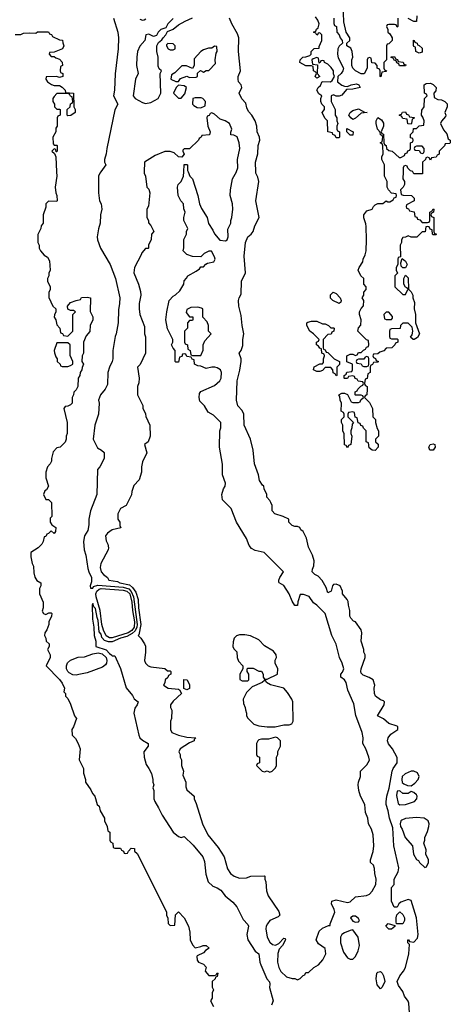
# Model space of a CAD drawing. Header units: inches. Extents: x 2792272 to 2951639, y 860504 to 1033803.
# Tile 143 of 209: x 2866682 to 2869794, y 1003985 to 1011100. Entities that reach past the tile are written whole.
import ezdxf

# ---------------------------------------------------------------- set-up
doc = ezdxf.new("R2010")
doc.units = ezdxf.units.IN
doc.header["$MEASUREMENT"] = 0
doc.layers.add('C8060', color=7, linetype='Continuous')
doc.layers.add('C8061', color=7, linetype='Continuous')

msp = doc.modelspace()

# ---------------------------------------------------------------- linework, layer by layer
at = {"layer": 'C8060', "color": 4}
for points, elevation in [([(2866949.1, 1010000), (2866951, 1009970), (2866938, 1009890), (2866942, 1009850), (2866951.6, 1009828.4), (2866952, 1009790), (2866950, 1009786), (2866890, 1009788), (2866871.3, 1009768.7), (2866870, 1009746), (2866851, 1009690), (2866852, 1009630), (2866838, 1009610), (2866834, 1009590), (2866812.7, 1009547.3), (2866814, 1009490), (2866822, 1009470), (2866822, 1009450), (2866832, 1009430), (2866859.6, 1009399.6), (2866883.6, 1009383.6), (2866896.9, 1009356.9), (2866902, 1009290), (2866892.7, 1009267.3), (2866891.6, 1009248.4), (2866882, 1009230), (2866882, 1009210), (2866902, 1009170), (2866902, 1009150), (2866891.6, 1009128.4), (2866891.6, 1009091.6), (2866922, 1009030), (2866942, 1009010), (2866942, 1008990), (2866932.7, 1008967.3), (2866932, 1008950), (2866942, 1008930), (2866950, 1008894), (2866972, 1008870), (2866978, 1008838), (2866992, 1008832), (2866998, 1008818), (2867030, 1008814), (2867066, 1008850), (2867066, 1008970), (2867086, 1008990), (2867070, 1008998), (2867050, 1008998), (2867030, 1009008), (2867028.7, 1009030), (2867050, 1009056), (2867090, 1009072), (2867122, 1009078), (2867128.4, 1009091.6), (2867170, 1009094), (2867194, 1009090), (2867191.6, 1008991.6), (2867210, 1008954), (2867211, 1008930), (2867192, 1008890), (2867190, 1008846), (2867163.6, 1008816.4), (2867142, 1008770), (2867142, 1008690), (2867134, 1008670), (2867132, 1008630), (2867142, 1008610), (2867132.7, 1008587.3), (2867132, 1008570), (2867118, 1008550), (2867116, 1008530), (2867104.7, 1008510), (2867102, 1008450), (2867090, 1008426), (2867072.7, 1008407.3), (2867072, 1008390), (2867062, 1008370), (2867062, 1008330), (2867050, 1008318), (2867030, 1008308), (2867010, 1008306), (2867002, 1008290), (2867024.7, 1008190), (2867024.7, 1008110), (2867018, 1008090), (2867018, 1008070), (2867010, 1008046), (2866974, 1008010), (2866950, 1008006), (2866923.6, 1007976.4), (2866912, 1007930), (2866912, 1007910), (2866902, 1007890), (2866882, 1007870), (2866871, 1007830), (2866871.3, 1007790), (2866891.3, 1007730), (2866876.9, 1007703.1), (2866864.7, 1007695.3), (2866854, 1007670), (2866870, 1007634), (2866890, 1007634), (2866912, 1007610), (2866914, 1007510), (2866902, 1007498), (2866902, 1007470), (2866914, 1007450), (2866942, 1007430), (2866939.6, 1007400.4), (2866930, 1007388), (2866910, 1007406), (2866890, 1007386), (2866878, 1007382), (2866870, 1007366), (2866858, 1007362), (2866852, 1007330), (2866842, 1007310), (2866815.3, 1007284.7), (2866762, 1007250), (2866762, 1007218), (2866771, 1007170), (2866781, 1007150), (2866783.5, 1007103.5), (2866790.8, 1007070.8), (2866806.8, 1007046.8), (2866834, 1007030), (2866834, 1007010), (2866824.7, 1006990), (2866824.7, 1006950), (2866852, 1006890), (2866852, 1006850), (2866845.4, 1006825.4), (2866854, 1006810), (2866870, 1006802), (2866892.7, 1006812.7), (2866910, 1006814), (2866914, 1006810), (2866912, 1006790), (2866892, 1006750), (2866892, 1006730), (2866878, 1006690), (2866864.7, 1006670), (2866862, 1006650), (2866872, 1006630), (2866874, 1006610), (2866894, 1006590), (2866894, 1006570), (2866882, 1006550), (2866902, 1006510), (2866902, 1006490), (2866874, 1006430), (2866970, 1006331.3), (2866990, 1006304.7), (2867004.7, 1006270), (2867002, 1006242), (2867012, 1006230), (2867012.7, 1006212.7), (2867030, 1006194), (2867050, 1006154), (2867078, 1006070), (2867092, 1006050), (2867071, 1005989), (2867058, 1005970), (2867061, 1005930), (2867085.4, 1005905.4), (2867104.7, 1005870), (2867118, 1005830), (2867111.6, 1005751.6), (2867142, 1005690), (2867143.6, 1005656.4), (2867158, 1005610), (2867158, 1005590), (2867195.3, 1005535.3), (2867207.5, 1005507.5), (2867224.7, 1005490), (2867242, 1005430), (2867256, 1005416), (2867263.6, 1005383.6), (2867294, 1005330), (2867294, 1005310), (2867314, 1005270), (2867318, 1005238), (2867334, 1005230), (2867334, 1005170), (2867338, 1005158), (2867354, 1005150), (2867358, 1005118), (2867370, 1005114), (2867410, 1005114), (2867418, 1005098), (2867432.7, 1005092.7), (2867438, 1005078), (2867450, 1005074), (2867462, 1005078), (2867467.3, 1005092.7), (2867487.3, 1005112.7), (2867512, 1005110), (2867512.7, 1005092.7), (2867530, 1005074), (2867579.8, 1004979.8), (2867742, 1004650), (2867742, 1004630), (2867752.7, 1004607.3), (2867754, 1004570), (2867770, 1004554), (2867802, 1004558), (2867808.4, 1004631.6), (2867830, 1004654), (2867870.9, 1004610.9), (2867902, 1004550), (2867912.7, 1004507.3), (2867914, 1004450), (2867930, 1004414), (2867950, 1004394), (2867990, 1004402), (2868009, 1004411), (2868030, 1004411), (2868051.6, 1004391.6), (2868025.4, 1004374.6), (2868010, 1004358), (2867965.4, 1004334.6), (2867962, 1004330), (2867963.6, 1004303.6), (2867974, 1004290), (2868010, 1004274), (2868030, 1004254), (2868023.6, 1004223.6), (2868050, 1004194), (2868090, 1004194), (2868102, 1004198), (2868110, 1004212), (2868114, 1004210), (2868110, 1004186), (2868098, 1004182), (2868094, 1004170), (2868074, 1004150), (2868074, 1004110), (2868082, 1004090), (2868072.7, 1004067.3), (2868072, 1004030), (2868062, 1004010), (2868082, 1003970)], 4), ([(2867268.3, 1010000), (2867261, 1009990), (2867251.3, 1009970), (2867251, 1009850), (2867258, 1009790), (2867271.3, 1009770), (2867276, 1009730), (2867266, 1009690), (2867264.7, 1009630), (2867251.6, 1009588.4), (2867242, 1009530), (2867244.7, 1009510), (2867266.8, 1009450), (2867336, 1009330), (2867374.8, 1009230), (2867404.9, 1009090), (2867404, 1009050), (2867395.9, 1009004.1), (2867394.8, 1008910), (2867378.8, 1008830), (2867370.8, 1008810), (2867354, 1008710), (2867354.8, 1008650), (2867350.8, 1008630), (2867330.6, 1008589.4), (2867318.8, 1008550), (2867315.9, 1008464.1), (2867298.8, 1008430), (2867266, 1008390), (2867251, 1008350), (2867256, 1008330), (2867251, 1008250), (2867226, 1008170), (2867212, 1008070), (2867245.4, 1008005.4), (2867274, 1007990), (2867291.6, 1007971.6), (2867292, 1007930), (2867262, 1007870), (2867244.7, 1007850), (2867238.8, 1007670), (2867194.8, 1007550), (2867180.7, 1007490), (2867182.8, 1007450), (2867174.8, 1007410), (2867151, 1007370), (2867142.8, 1007330), (2867146.8, 1007270), (2867158.8, 1007230), (2867175.1, 1007135.1), (2867181.6, 1007110), (2867201.6, 1007070), (2867202, 1007038), (2867191.3, 1007010), (2867192.7, 1006992.7), (2867210, 1006991.3), (2867214.7, 1007005.3), (2867246.9, 1007013.1), (2867430, 1006998.7), (2867470, 1006986.5), (2867488.6, 1006968.6), (2867505.1, 1006930), (2867531.2, 1006730), (2867528.6, 1006710), (2867515.6, 1006684.4), (2867495.5, 1006664.5), (2867457.3, 1006642.7), (2867410, 1006629.8), (2867350, 1006604.2), (2867324.1, 1006604.1), (2867294.9, 1006614.9), (2867276, 1006636), (2867270, 1006660.9), (2867257.1, 1006677.1), (2867250, 1006759), (2867241, 1006781), (2867230, 1006845.2), (2867217.2, 1006857.2), (2867210, 1006882), (2867204.9, 1006870), (2867207.7, 1006767.7), (2867217.3, 1006710), (2867221, 1006650), (2867231.3, 1006610), (2867231.6, 1006571.6), (2867306.6, 1006546.6), (2867330, 1006520.7), (2867348.2, 1006508.2), (2867350, 1006502), (2867370, 1006502), (2867410, 1006412), (2867451, 1006271), (2867496.8, 1006216.8), (2867510, 1006192), (2867538, 1006170), (2867530, 1006148), (2867514.4, 1006125.6), (2867506.8, 1006090), (2867542, 1005930), (2867550, 1005911.3), (2867570, 1005894), (2867611, 1005870), (2867610.8, 1005850), (2867578.8, 1005810), (2867580.7, 1005770), (2867596.8, 1005716.8), (2867616, 1005690), (2867633.7, 1005653.7), (2867644.7, 1005610), (2867644.7, 1005590), (2867651.3, 1005570), (2867644.7, 1005550), (2867651.3, 1005530), (2867651.3, 1005470), (2867658, 1005450), (2867685.4, 1005405.4), (2867711.1, 1005351.1), (2867791.3, 1005230), (2867830, 1005198), (2867850, 1005191.3), (2867870, 1005198), (2867934.6, 1005134.6), (2868006, 1005050), (2868018, 1005018), (2868026.4, 1004926.4), (2868044.7, 1004870), (2868078, 1004838), (2868110, 1004826), (2868136, 1004810), (2868167.9, 1004767.9), (2868222, 1004722), (2868252, 1004690), (2868296.9, 1004596.9), (2868330, 1004562), (2868336, 1004550), (2868322.8, 1004490), (2868330.9, 1004450.9), (2868384.7, 1004370), (2868411, 1004350), (2868418, 1004290), (2868424.7, 1004270), (2868467.9, 1004167.9), (2868486.4, 1004146.4), (2868490.8, 1004130), (2868487.1, 1004107.1), (2868514.8, 1004010), (2868501.4, 1003978.6)], 8), ([(2867582.3, 1010000), (2867582, 1009990), (2867592, 1009970), (2867602, 1009890), (2867615.3, 1009875.3), (2867622, 1009850), (2867612.7, 1009752.7), (2867602, 1009730), (2867602, 1009670), (2867612, 1009650), (2867612.7, 1009632.7), (2867630, 1009614), (2867652, 1009570), (2867634, 1009550), (2867632.7, 1009512.7), (2867614, 1009470), (2867614, 1009450), (2867610, 1009446), (2867590, 1009446), (2867563.6, 1009416.4), (2867559.6, 1009400.4), (2867511.3, 1009310), (2867506.8, 1009270), (2867541, 1009190), (2867555.3, 1009135.3), (2867558, 1009110), (2867546, 1009050), (2867546, 1009010), (2867551.3, 1008970), (2867583.6, 1008883.6), (2867584.7, 1008830), (2867591.6, 1008808.4), (2867592, 1008690), (2867552.7, 1008607.3), (2867534, 1008590), (2867544.7, 1008510), (2867543.6, 1008476.4), (2867534, 1008450), (2867534, 1008390), (2867571.6, 1008311.6), (2867572.7, 1008292.7), (2867591.6, 1008251.6), (2867592.7, 1008232.7), (2867622, 1008170), (2867624, 1008090), (2867610.9, 1008049.1), (2867584.7, 1008030), (2867602, 1007970), (2867570, 1007906), (2867562.8, 1007870), (2867562.8, 1007830), (2867545.4, 1007774.6), (2867506.4, 1007733.6), (2867491.3, 1007690), (2867490, 1007666), (2867452, 1007590), (2867411.6, 1007568.4), (2867392, 1007530), (2867391.6, 1007491.6), (2867404.7, 1007470), (2867404.7, 1007444.7), (2867412, 1007428), (2867350, 1007414), (2867316, 1007390), (2867302.8, 1007370), (2867306.4, 1007333.6), (2867318, 1007310), (2867323.6, 1007283.6), (2867321, 1007270), (2867267.3, 1007170), (2867262.5, 1007142.5), (2867270.8, 1007110), (2867286.8, 1007090), (2867316, 1007070), (2867326.8, 1007050), (2867390, 1007040.5), (2867406.8, 1007030), (2867475.3, 1007015.3), (2867497.7, 1006997.7), (2867522, 1006962), (2867538, 1006910), (2867539.7, 1006850), (2867557.7, 1006730), (2867544, 1006656), (2867538, 1006650), (2867558, 1006630), (2867584.7, 1006590), (2867590, 1006574), (2867591, 1006530), (2867584.7, 1006470), (2867591.1, 1006451.1), (2867611.1, 1006431.1), (2867630, 1006424.7), (2867731.3, 1006411.3), (2867750, 1006394), (2867770, 1006394), (2867774, 1006390), (2867774, 1006370), (2867758, 1006362), (2867752.7, 1006347.3), (2867734, 1006330), (2867731.6, 1006308.4), (2867722, 1006290), (2867754, 1006270), (2867830, 1006262), (2867838, 1006258), (2867852, 1006232), (2867790, 1006175.3), (2867771.3, 1006150), (2867771.3, 1006130), (2867782, 1006110), (2867778, 1006050), (2867771.3, 1006030), (2867771.3, 1005970), (2867782, 1005950), (2867830, 1005930.7), (2867890, 1005916), (2867954, 1005910), (2867942, 1005898), (2867942, 1005890), (2867910, 1005875.3), (2867842, 1005830), (2867832, 1005810), (2867842, 1005790), (2867842, 1005770), (2867851.3, 1005751.3), (2867851.3, 1005710), (2867864.7, 1005670), (2867862, 1005642), (2867882, 1005590), (2867883.6, 1005556.4), (2867890, 1005534), (2867942, 1005490), (2867942, 1005470), (2867956.9, 1005436.9), (2868002.8, 1005290), (2868042.8, 1005210), (2868117.5, 1005117.5), (2868158.8, 1005050), (2868183.5, 1004963.5), (2868204.7, 1004930), (2868232, 1004910), (2868270, 1004896), (2868320.4, 1004899.6), (2868351.6, 1004911.6), (2868450, 1004914), (2868454, 1004910), (2868454, 1004890), (2868462, 1004870), (2868465.4, 1004805.4), (2868478, 1004770), (2868555.3, 1004655.3), (2868562, 1004630), (2868550, 1004618), (2868490.5, 1004589.5), (2868472.8, 1004567.2), (2868464, 1004550), (2868462, 1004530), (2868470.6, 1004470), (2868490, 1004434.8), (2868510, 1004416), (2868530, 1004411.3), (2868555.3, 1004424.7), (2868590, 1004462), (2868599.6, 1004459.6), (2868602, 1004450), (2868582, 1004410), (2868556.9, 1004383.1), (2868546.8, 1004353.2), (2868546, 1004290), (2868555.5, 1004250), (2868570, 1004222.8), (2868610, 1004182.8), (2868650, 1004171), (2868671, 1004171), (2868690, 1004162), (2868708.4, 1004171.6), (2868730, 1004194), (2868742, 1004198), (2868750, 1004214), (2868770, 1004214), (2868808, 1004250), (2868842, 1004270), (2868872.5, 1004307.5), (2868894, 1004350), (2868888.9, 1004388.9), (2868841.2, 1004421.2), (2868825.2, 1004450), (2868845.6, 1004514.4), (2868870, 1004536), (2868914, 1004554), (2868926, 1004554), (2868926, 1004566), (2868959, 1004650), (2868955.3, 1004670), (2868935.3, 1004710), (2868938, 1004730), (2868970, 1004738.8), (2869050, 1004721), (2869070, 1004724.7), (2869110, 1004762), (2869188.4, 1004771.6), (2869210, 1004782), (2869230, 1004802), (2869255.3, 1004850), (2869259, 1004890), (2869248, 1004930), (2869247.3, 1004967.3), (2869238, 1004990), (2869218, 1005010), (2869218, 1005030), (2869236, 1005090), (2869240.7, 1005130), (2869236, 1005210), (2869225.2, 1005250), (2869202.7, 1005290), (2869198, 1005330), (2869182, 1005370), (2869175.1, 1005430), (2869146, 1005490), (2869132.7, 1005530), (2869127, 1005570), (2869129.5, 1005590.5), (2869144, 1005630), (2869144, 1005670), (2869190, 1005716), (2869209.3, 1005750), (2869206, 1005770), (2869182.7, 1005830), (2869162, 1005870), (2869163.7, 1005910), (2869156.2, 1005950), (2869112.3, 1006072.3), (2869097.2, 1006157.2), (2869054.2, 1006254.2), (2869041.2, 1006310), (2869030, 1006328.7), (2869002, 1006350), (2869002, 1006370), (2869016, 1006384), (2869025.2, 1006410), (2869012.7, 1006450), (2868993.2, 1006490), (2868970, 1006588), (2868939, 1006650), (2868890, 1006808), (2868829.1, 1006869.1), (2868805.6, 1006885.6), (2868772.9, 1006932.9), (2868732.7, 1006947.3), (2868710, 1006946), (2868692.7, 1006892.7), (2868690, 1006866), (2868670, 1006868), (2868650, 1006898), (2868629.4, 1006950), (2868591.6, 1007011.6), (2868558, 1007030), (2868555.3, 1007035.3), (2868554, 1007050), (2868561.2, 1007070), (2868588, 1007110), (2868449.3, 1007249.3), (2868383.6, 1007263.6), (2868358, 1007278), (2868341.5, 1007301.5), (2868321.2, 1007350), (2868250, 1007468.7), (2868210, 1007568), (2868148, 1007630), (2868142, 1007670), (2868155.3, 1007710), (2868168, 1007730), (2868168.7, 1007750), (2868148.7, 1007810), (2868148.4, 1007888.4), (2868126, 1008010), (2868128.4, 1008128.4), (2868135.3, 1008150), (2868135.3, 1008190), (2868082, 1008242), (2868043.1, 1008263.1), (2868018, 1008310), (2867984, 1008344), (2867978, 1008370), (2867980.4, 1008399.6), (2867990, 1008414), (2868090, 1008456), (2868129, 1008490), (2868138, 1008510), (2868141.2, 1008550), (2868134, 1008570), (2868110, 1008585.2), (2868091.1, 1008588.9), (2868071.1, 1008588.9), (2868030, 1008579), (2867990, 1008595.3), (2867970, 1008598), (2867946, 1008610), (2867942, 1008642), (2867927.3, 1008647.3), (2867922, 1008662), (2867890, 1008666), (2867882, 1008682), (2867870, 1008686), (2867858, 1008682), (2867852.7, 1008667.3), (2867838, 1008662), (2867830, 1008626), (2867810, 1008626), (2867806, 1008630), (2867806, 1008710), (2867790, 1008726), (2867778, 1008750), (2867788, 1008770), (2867788, 1008790), (2867750, 1008866), (2867739, 1008930), (2867745.2, 1008990), (2867762, 1009070), (2867790, 1009102), (2867808.4, 1009111.6), (2867840.4, 1009139.6), (2867868, 1009190), (2867870, 1009214), (2867888.4, 1009231.6), (2867898, 1009250), (2867958, 1009282), (2867980.4, 1009299.6), (2867990, 1009314), (2868010, 1009314), (2868027.3, 1009332.7), (2868040.4, 1009339.6), (2868086, 1009350), (2868094, 1009370), (2868090, 1009386), (2868067.3, 1009427.3), (2868050, 1009428), (2868014, 1009410), (2867990, 1009386), (2867930, 1009389), (2867890, 1009404), (2867864, 1009430), (2867868.9, 1009451.1), (2867868.9, 1009511.1), (2867888, 1009550), (2867888, 1009570), (2867898, 1009590), (2867868, 1009650), (2867868, 1009670), (2867878, 1009710), (2867867.3, 1009732.7), (2867866, 1009770), (2867846, 1009790), (2867828, 1009830), (2867822, 1009890), (2867828, 1009910), (2867848, 1009930), (2867866, 1009970), (2867867.4, 1010000)], 12), ([(2867898.5, 1010000), (2867912, 1009970), (2867931, 1009950), (2867970.5, 1009830.5), (2867981, 1009770), (2867995.3, 1009735.3), (2868036, 1009670), (2868047.1, 1009627.1), (2868078.8, 1009578.8), (2868090, 1009552), (2868127.5, 1009507.5), (2868170, 1009502.8), (2868182, 1009510), (2868188.7, 1009530), (2868187.3, 1009587.3), (2868208, 1009630), (2868208, 1009650), (2868215.3, 1009670), (2868222, 1009730), (2868219, 1009770), (2868204, 1009830), (2868205.2, 1009870), (2868219, 1009950), (2868248.8, 1010000)], 12), ([(2869502, 1003890), (2869493.6, 1003993.6), (2869488.9, 1004008.9), (2869464, 1004044), (2869450, 1004078), (2869420.2, 1004120.2), (2869409, 1004150), (2869429.1, 1004190.9), (2869455.5, 1004224.5), (2869469, 1004250), (2869495.3, 1004350), (2869498, 1004418), (2869488, 1004430), (2869486, 1004450), (2869492, 1004452), (2869498, 1004438), (2869530, 1004434), (2869556.4, 1004463.6), (2869562, 1004490), (2869549.2, 1004610), (2869510, 1004735.3), (2869490, 1004741.2), (2869436.9, 1004723.1), (2869422, 1004710), (2869410, 1004686), (2869387.3, 1004687.3), (2869369.3, 1004729.3), (2869369.2, 1004830), (2869388, 1004850), (2869388.7, 1004890), (2869417.2, 1004942.8), (2869421.2, 1004970), (2869386.6, 1005130), (2869379.5, 1005259.5), (2869354, 1005330), (2869344, 1005384), (2869329.3, 1005429.3), (2869329.3, 1005449.3), (2869336, 1005490), (2869353.2, 1005546.8), (2869374, 1005670), (2869382, 1005690), (2869409, 1005730), (2869408.9, 1005768.9), (2869375.3, 1005830), (2869346.2, 1005866.2), (2869340.7, 1005890), (2869344.5, 1005910), (2869363.6, 1005936.4), (2869414, 1005970), (2869415.3, 1005990), (2869410, 1005995.3), (2869350, 1006013.2), (2869310, 1006049), (2869268.7, 1006070), (2869315.3, 1006150), (2869318, 1006170), (2869310, 1006178), (2869290, 1006184), (2869252.5, 1006212.5), (2869245.2, 1006230), (2869244, 1006270), (2869248.7, 1006290), (2869235.3, 1006330), (2869207.3, 1006347.3), (2869163.3, 1006363.3), (2869150, 1006378), (2869146.6, 1006390), (2869149.3, 1006410), (2869179, 1006490), (2869178, 1006510), (2869168.9, 1006528.9), (2869168.7, 1006550), (2869148.7, 1006610), (2869155.3, 1006670), (2869149.2, 1006690), (2869110, 1006748.7), (2869094, 1006754), (2869074.6, 1006774.6), (2869068.7, 1006790), (2869068.7, 1006830), (2869057.2, 1006870), (2869055.5, 1006895.5), (2869049.3, 1006909.3), (2869015.3, 1006950), (2869015.3, 1006970), (2868998, 1007010), (2868970, 1007022), (2868950, 1007018), (2868942, 1007010), (2868934, 1006970), (2868910, 1006958), (2868896.5, 1006996.5), (2868867.8, 1007047.8), (2868838, 1007078), (2868815.3, 1007090), (2868795.3, 1007110), (2868797.2, 1007130), (2868806.8, 1007153.2), (2868809.3, 1007190.7), (2868798, 1007230), (2868769.4, 1007289.4), (2868753.8, 1007353.8), (2868730, 1007402), (2868714, 1007414), (2868706, 1007430), (2868690, 1007438), (2868670, 1007438), (2868650, 1007446), (2868626, 1007470), (2868626, 1007490), (2868586, 1007510), (2868526, 1007530), (2868506, 1007550), (2868506, 1007590), (2868498, 1007610), (2868490, 1007626), (2868468, 1007650), (2868468, 1007670), (2868448, 1007710), (2868446, 1007730), (2868436.4, 1007736.4), (2868415.3, 1007770), (2868409, 1007810), (2868379.3, 1007890), (2868369, 1007990), (2868349.2, 1008070), (2868305.2, 1008170), (2868301.2, 1008250), (2868290, 1008275.3), (2868259, 1008310), (2868249.2, 1008350), (2868254, 1008490), (2868272.9, 1008567.1), (2868282, 1008630), (2868282, 1008650), (2868268.7, 1008690), (2868282, 1008710), (2868293.6, 1008746.4), (2868294, 1008790), (2868301.2, 1008830), (2868289.3, 1008890), (2868282.7, 1008962.7), (2868266, 1009030), (2868264, 1009070), (2868268.7, 1009090), (2868283.1, 1009116.9), (2868284, 1009210), (2868314, 1009270), (2868304, 1009390), (2868313.2, 1009490), (2868329.6, 1009530.4), (2868355.3, 1009550), (2868369, 1009570), (2868381.2, 1009610), (2868412.7, 1009670), (2868389.3, 1009790), (2868409.3, 1009930), (2868402, 1009962), (2868389.3, 1009990), (2868389, 1010000)], 8), ([(2869453.3, 1010000), (2869452, 1009950), (2869462, 1009930), (2869462, 1009910), (2869454, 1009890), (2869434, 1009870), (2869438, 1009838), (2869452.7, 1009832.7), (2869514, 1009830), (2869534, 1009810), (2869534, 1009790), (2869478, 1009762), (2869474, 1009750), (2869478, 1009738), (2869492.7, 1009732.7), (2869498, 1009718), (2869532.7, 1009712.7), (2869538, 1009678), (2869552.7, 1009672.7), (2869558, 1009658), (2869572.7, 1009652.7), (2869590, 1009634), (2869630, 1009634), (2869642, 1009638), (2869646, 1009650), (2869646, 1009710), (2869662, 1009718), (2869670, 1009734), (2869674, 1009730), (2869671.6, 1009708.4), (2869658, 1009702), (2869654, 1009690), (2869658, 1009678), (2869674, 1009670), (2869674, 1009570), (2869678, 1009558), (2869694, 1009550), (2869690, 1009546), (2869670, 1009546), (2869666, 1009550), (2869662, 1009582), (2869647.3, 1009587.3), (2869642, 1009602), (2869630, 1009606), (2869618, 1009602), (2869612.7, 1009567.3), (2869590, 1009566), (2869551.6, 1009528.4), (2869510, 1009528), (2869490, 1009538), (2869470, 1009528), (2869450, 1009526), (2869442, 1009510), (2869442, 1009490), (2869432, 1009470), (2869434, 1009386), (2869418, 1009382), (2869414, 1009370), (2869414, 1009330), (2869402, 1009310), (2869402, 1009290), (2869412, 1009268), (2869394, 1009250), (2869394, 1009170), (2869450, 1009114), (2869470, 1009114), (2869486, 1009150), (2869482, 1009162), (2869470, 1009166), (2869458, 1009190), (2869458, 1009230), (2869470, 1009254), (2869490, 1009234), (2869492.7, 1009152.7), (2869510, 1009134), (2869522, 1009110), (2869522, 1009090), (2869535.3, 1009055.3), (2869531.6, 1009011.6), (2869542, 1008970), (2869542, 1008910), (2869570.7, 1008829.3), (2869556.9, 1008803.1), (2869534, 1008790), (2869526, 1008790), (2869506, 1008806), (2869517.2, 1008822.8), (2869524, 1008850), (2869519, 1008879), (2869490, 1008906), (2869450, 1008906), (2869434, 1008890), (2869432.7, 1008867.3), (2869370, 1008866), (2869358, 1008862), (2869354, 1008850), (2869354, 1008810), (2869358, 1008798), (2869370, 1008794), (2869410, 1008794), (2869414, 1008790), (2869414, 1008770), (2869398, 1008762), (2869394, 1008750), (2869371.6, 1008728.4), (2869330, 1008726), (2869312.7, 1008707.3), (2869283.6, 1008696.4), (2869270, 1008686), (2869238, 1008682), (2869234, 1008670), (2869238, 1008658), (2869252.7, 1008652.7), (2869258, 1008638), (2869274, 1008630), (2869270, 1008626), (2869238, 1008622), (2869232.7, 1008607.3), (2869218, 1008602), (2869214, 1008590), (2869214, 1008550), (2869198, 1008542), (2869192.7, 1008507.3), (2869178, 1008502), (2869174, 1008470), (2869178, 1008458), (2869194, 1008450), (2869194, 1008430), (2869191.6, 1008388.4), (2869178, 1008382), (2869174, 1008370), (2869210, 1008334), (2869232, 1008290), (2869234, 1008230), (2869254, 1008210), (2869254, 1008190), (2869265.4, 1008145.4), (2869274, 1008130), (2869274, 1008090), (2869254, 1008070), (2869254, 1008050), (2869271.6, 1008031.6), (2869272, 1008010), (2869250, 1007988), (2869228.4, 1007988.4), (2869207.3, 1008007.3), (2869202, 1008042), (2869186, 1008050), (2869186, 1008130), (2869167.3, 1008147.3), (2869162, 1008162), (2869147.3, 1008167.3), (2869142, 1008182), (2869127.3, 1008187.3), (2869122, 1008222), (2869107.3, 1008227.3), (2869102, 1008262), (2869090, 1008266), (2869058, 1008262), (2869054, 1008250), (2869054, 1008230), (2869094, 1008190), (2869083.6, 1008176.4), (2869082, 1008150), (2869074, 1008130), (2869074, 1008110), (2869082, 1008090), (2869074, 1008030), (2869058, 1008022), (2869050, 1008006), (2869042, 1008022), (2869028.4, 1008028.4), (2869027.3, 1008107.3), (2869018, 1008130), (2869018, 1008170), (2869008, 1008190), (2869008.4, 1008211.6), (2869026, 1008230), (2869026, 1008250), (2869022, 1008262), (2869006, 1008270), (2869008, 1008330), (2868998, 1008350), (2868996.4, 1008376.4), (2868988, 1008390), (2869010, 1008402), (2869030, 1008402), (2869051.6, 1008391.6), (2869078, 1008338), (2869090, 1008334), (2869130, 1008334), (2869142, 1008338), (2869147.3, 1008352.7), (2869166, 1008370), (2869162, 1008382), (2869150, 1008386), (2869110, 1008386), (2869106, 1008390), (2869106, 1008410), (2869122, 1008418), (2869126, 1008430), (2869147.3, 1008452.7), (2869162, 1008458), (2869166, 1008470), (2869162, 1008482), (2869127.3, 1008487.3), (2869122, 1008502), (2869107.3, 1008507.3), (2869102, 1008522), (2869090, 1008526), (2869058, 1008522), (2869050, 1008506), (2869030, 1008506), (2869026, 1008510), (2869026, 1008530), (2869042, 1008538), (2869047.3, 1008552.7), (2869082, 1008558), (2869086, 1008570), (2869086, 1008610), (2869047.3, 1008627.3), (2869046, 1008670), (2869070, 1008682), (2869090, 1008682), (2869110, 1008674), (2869122, 1008678), (2869130, 1008694), (2869150, 1008694), (2869167.3, 1008712.7), (2869182, 1008718), (2869187.3, 1008732.7), (2869202, 1008738), (2869206, 1008750), (2869202, 1008782), (2869187.3, 1008787.3), (2869126, 1008850), (2869130, 1008874), (2869148, 1008892), (2869149, 1008930), (2869138, 1008970), (2869138, 1008990), (2869150, 1009014), (2869167.3, 1009032.7), (2869168, 1009070), (2869158, 1009090), (2869168, 1009110), (2869168, 1009130), (2869186, 1009150), (2869186, 1009170), (2869168, 1009190), (2869168, 1009230), (2869148, 1009250), (2869129, 1009289), (2869135.3, 1009310), (2869162, 1009350), (2869164, 1009370), (2869178.6, 1009401.4), (2869185.2, 1009430), (2869189.3, 1009510), (2869185.6, 1009605.6), (2869184, 1009624), (2869169.1, 1009669.1), (2869169, 1009690), (2869190, 1009718), (2869228.7, 1009731.3), (2869238, 1009750), (2869250, 1009762), (2869270, 1009772), (2869307.3, 1009772.7), (2869330, 1009792), (2869343.6, 1009783.6), (2869356.4, 1009783.6), (2869382, 1009798), (2869387.3, 1009812.7), (2869402, 1009818), (2869406, 1009830), (2869402, 1009842), (2869370, 1009846), (2869348, 1009870), (2869338, 1009890), (2869338, 1009930), (2869318, 1009970), (2869318, 1010000)], 4), ([(2869592.9, 1010000), (2869592.7, 1009987.3), (2869530, 1009986), (2869523, 1010000)], 4)]:
    msp.add_lwpolyline(points, dxfattribs=dict(at, elevation=elevation))
for points, elevation in [([(2869450, 1009306), (2869438, 1009318), (2869436.4, 1009343.6), (2869446, 1009374), (2869470, 1009354), (2869482, 1009330), (2869470, 1009306)], 4), ([(2868990, 1009049), (2868946, 1009070), (2868928.4, 1009088.4), (2868928.4, 1009111.6), (2868948, 1009132), (2868970, 1009122), (2868998, 1009090), (2869004.7, 1009070), (2869002, 1009058)], 4), ([(2867970, 1009022), (2867919.6, 1009020.4), (2867890, 1009006), (2867884.7, 1008984.7), (2867910, 1008954), (2867932.7, 1008952.7), (2867934, 1008930), (2867930, 1008926), (2867910, 1008926), (2867894, 1008910), (2867894, 1008870), (2867874, 1008850), (2867874, 1008770), (2867878, 1008758), (2867894, 1008750), (2867898, 1008718), (2867914, 1008710), (2867918, 1008678), (2867930, 1008674), (2867990, 1008674), (2868007.3, 1008712.7), (2868008, 1008750), (2868020.4, 1008779.6), (2868066, 1008830), (2868046, 1008850), (2868046, 1008890), (2868036.4, 1008916.4), (2868006, 1008950), (2868006, 1009010), (2867996.4, 1009016.4)], 12), ([(2869350, 1008986), (2869330, 1008986), (2869314, 1008970), (2869318, 1008938), (2869330, 1008934), (2869370, 1008934), (2869376.4, 1008943.6), (2869376.4, 1008956.4)], 4), ([(2868870, 1008902), (2868890, 1008902), (2868914, 1008890), (2868930, 1008874), (2868950, 1008874), (2868954, 1008870), (2868951.6, 1008848.4), (2868938, 1008842), (2868932, 1008828), (2868910, 1008826), (2868874, 1008790), (2868874, 1008730), (2868878, 1008718), (2868890, 1008714), (2868898, 1008698), (2868910, 1008694), (2868954, 1008650), (2868994, 1008630), (2868992.7, 1008607.3), (2868974, 1008590), (2868974, 1008530), (2868970, 1008526), (2868962, 1008542), (2868947.3, 1008547.3), (2868946, 1008570), (2868930, 1008586), (2868890, 1008586), (2868870, 1008566), (2868850, 1008558), (2868830, 1008558), (2868806, 1008570), (2868809.1, 1008590.9), (2868850, 1008612), (2868870, 1008614), (2868876.4, 1008623.6), (2868878, 1008650), (2868886, 1008670), (2868882, 1008682), (2868866, 1008690), (2868862, 1008722), (2868850, 1008726), (2868842, 1008742), (2868826, 1008750), (2868826, 1008770), (2868842, 1008778), (2868846, 1008790), (2868806, 1008830), (2868778, 1008850), (2868758, 1008890), (2868758, 1008910), (2868764.7, 1008915.3), (2868790, 1008922), (2868830, 1008922)], 4), ([(2867030, 1008766), (2866950, 1008766), (2866932, 1008710), (2866932.7, 1008692.7), (2866943.6, 1008663.6), (2866954, 1008650), (2866954, 1008630), (2866974, 1008610), (2866978, 1008598), (2866990, 1008594), (2867030, 1008594), (2867050, 1008602), (2867066, 1008610), (2867066, 1008630), (2867047.3, 1008672.7), (2867046, 1008750)], 4), ([(2869190, 1008666), (2869178, 1008662), (2869170, 1008646), (2869130, 1008646), (2869118, 1008642), (2869114, 1008630), (2869118, 1008618), (2869150, 1008614), (2869158, 1008598), (2869170, 1008594), (2869190, 1008594), (2869202, 1008598), (2869206, 1008610), (2869206, 1008650), (2869202, 1008662)], 4), ([(2869670, 1007989), (2869646, 1007990), (2869638, 1008010), (2869649, 1008031), (2869670, 1008036), (2869682, 1008030), (2869684.7, 1008010)], 4), ([(2867350, 1006632.1), (2867330, 1006632.8), (2867307.8, 1006647.8), (2867287.6, 1006687.6), (2867276.5, 1006730), (2867263.8, 1006830), (2867234.4, 1006930), (2867233.2, 1006950), (2867239.8, 1006970), (2867255.8, 1006984.2), (2867270, 1006988.9), (2867430, 1006977.3), (2867457.2, 1006970), (2867476.8, 1006950), (2867493, 1006890), (2867496.9, 1006830), (2867511.5, 1006750), (2867509, 1006710), (2867493.1, 1006686.9), (2867466.2, 1006670), (2867390, 1006645.6)], 4), ([(2868310, 1006655.3), (2868270, 1006655.3), (2868250, 1006648), (2868232, 1006630), (2868223.6, 1006603.6), (2868222, 1006570), (2868230, 1006554), (2868251.6, 1006531.6), (2868254, 1006490), (2868263.6, 1006463.6), (2868294, 1006430), (2868294, 1006410), (2868272, 1006370), (2868272.7, 1006332.7), (2868290, 1006322), (2868330, 1006322), (2868338, 1006330), (2868338, 1006370), (2868326, 1006390), (2868326, 1006410), (2868330, 1006414), (2868370, 1006414), (2868410, 1006392), (2868430, 1006392), (2868442, 1006370), (2868442, 1006350), (2868450, 1006334), (2868470, 1006334), (2868546, 1006370), (2868548, 1006410), (2868528, 1006450), (2868528.9, 1006471.1), (2868538, 1006490), (2868535.3, 1006510), (2868516.5, 1006536.5), (2868450, 1006575.3), (2868410, 1006618), (2868350, 1006648)], 16), ([(2867090, 1006364.4), (2867066.6, 1006366.6), (2867039.6, 1006379.6), (2867030.6, 1006390.6), (2867021.4, 1006410), (2867020.3, 1006430), (2867028.1, 1006451.9), (2867048.9, 1006471.1), (2867105.5, 1006494.5), (2867150, 1006495.5), (2867210, 1006518), (2867250, 1006525.5), (2867278.5, 1006518.5), (2867305.9, 1006490), (2867312.5, 1006470), (2867309.4, 1006450), (2867301.9, 1006438.1), (2867279.8, 1006420.2), (2867170, 1006379.8), (2867110, 1006368.8)], 4), ([(2867890, 1006258), (2867867.3, 1006267.3), (2867868.7, 1006331.3), (2867891.3, 1006330), (2867910, 1006294), (2867910, 1006268)], 12), ([(2868450, 1006326), (2868434, 1006310), (2868362, 1006278), (2868322, 1006238), (2868298, 1006190), (2868299.6, 1006159.6), (2868312, 1006130), (2868312.7, 1006112.7), (2868322, 1006090), (2868322, 1006070), (2868331.6, 1006051.6), (2868374, 1006010), (2868410, 1005998), (2868470, 1005990.8), (2868528.9, 1005991.1), (2868590, 1006004.7), (2868630, 1006004.7), (2868648.4, 1006011.6), (2868658, 1006030), (2868655.3, 1006170), (2868648, 1006190), (2868618, 1006238), (2868590, 1006268.7), (2868494.6, 1006294.6), (2868466, 1006310), (2868462, 1006322)], 16), ([(2868530, 1005915.3), (2868479.8, 1005900.2), (2868430, 1005902), (2868410, 1005895.3), (2868402, 1005890), (2868394, 1005870), (2868394, 1005790), (2868398, 1005778), (2868414, 1005770), (2868414, 1005730), (2868398, 1005722), (2868394, 1005710), (2868434, 1005670), (2868450, 1005664.7), (2868470, 1005672), (2868490, 1005662), (2868506, 1005670), (2868530, 1005694), (2868538, 1005710), (2868538, 1005770), (2868548, 1005790), (2868548.4, 1005811.6), (2868566, 1005850), (2868566, 1005890), (2868546, 1005910)], 16), ([(2869510, 1005669), (2869468.5, 1005651.5), (2869446.8, 1005630), (2869442.8, 1005610), (2869447.1, 1005587.1), (2869458, 1005578), (2869485.4, 1005565.4), (2869510, 1005564.7), (2869537.5, 1005582.5), (2869562, 1005610), (2869568.7, 1005630), (2869556.5, 1005656.5), (2869530, 1005668.7)], 8), ([(2869430, 1005528), (2869410, 1005526), (2869405.4, 1005494.6), (2869416.9, 1005436.9), (2869430, 1005426), (2869470, 1005427.7), (2869535.3, 1005450), (2869553.2, 1005470), (2869554, 1005490), (2869550, 1005498), (2869530, 1005515.3), (2869510, 1005522), (2869490, 1005508.7), (2869450, 1005508)], 8), ([(2869550, 1005334), (2869470, 1005326.6), (2869443.4, 1005316.6), (2869436, 1005310), (2869430.8, 1005290), (2869434.8, 1005270), (2869446.8, 1005250), (2869467.3, 1005190), (2869521, 1005130), (2869527.3, 1005070), (2869550, 1005032), (2869564.7, 1005024.7), (2869572, 1005010), (2869610, 1004974), (2869622, 1004978), (2869635.3, 1005010), (2869635.3, 1005030), (2869618, 1005070), (2869620.4, 1005100.4), (2869602, 1005150), (2869608.7, 1005170), (2869608.7, 1005190), (2869630, 1005234), (2869639, 1005270), (2869642, 1005290), (2869634, 1005310), (2869606, 1005330)], 8), ([(2869406, 1004566), (2869402, 1004582), (2869402, 1004610), (2869408, 1004632), (2869430, 1004654), (2869450, 1004634), (2869462, 1004610), (2869462, 1004590), (2869450, 1004566)], 8), ([(2869110, 1004622), (2869090, 1004622), (2869072, 1004610), (2869090, 1004584.7), (2869110, 1004578), (2869130, 1004582), (2869138, 1004590), (2869130, 1004606)], 12), ([(2869370, 1004528), (2869350, 1004528.7), (2869329.1, 1004549.1), (2869346, 1004570), (2869394, 1004554), (2869392.7, 1004547.3)], 8), ([(2869090, 1004522), (2869070, 1004519), (2869030, 1004502), (2869010.9, 1004489.1), (2869001, 1004470), (2869001, 1004430), (2869022, 1004362), (2869050, 1004322), (2869070, 1004312), (2869090, 1004312), (2869108, 1004330), (2869129.1, 1004370.9), (2869137.2, 1004410), (2869129.1, 1004469.1)], 12), ([(2869290, 1004098), (2869266.3, 1004126.3), (2869259, 1004170), (2869262, 1004210), (2869270, 1004218), (2869290, 1004222), (2869302, 1004210), (2869312, 1004190), (2869321, 1004150), (2869302, 1004110)], 8)]:
    msp.add_lwpolyline(points, close=True, dxfattribs=dict(at, elevation=elevation))
at = {"layer": 'C8061', "color": 4}
for points, elevation in [([(2869414, 1011110), (2869414, 1011050), (2869410, 1011046), (2869402, 1011062), (2869390, 1011066), (2869350, 1011066), (2869338, 1011062), (2869334, 1011050), (2869342, 1011030), (2869342, 1011010), (2869356.9, 1010996.9), (2869374, 1010970), (2869374, 1010950), (2869350, 1010926), (2869338, 1010922), (2869334, 1010910), (2869334, 1010810), (2869314, 1010790), (2869314, 1010750), (2869318, 1010738), (2869334, 1010730), (2869330, 1010726), (2869298, 1010722), (2869292.7, 1010687.3), (2869286, 1010690), (2869286, 1010730), (2869282, 1010742), (2869266, 1010750), (2869266, 1010770), (2869250, 1010786), (2869227.3, 1010787.3), (2869222, 1010822), (2869210, 1010826), (2869198, 1010822), (2869194, 1010810), (2869194, 1010750), (2869171.6, 1010708.4), (2869150, 1010708.7), (2869108.7, 1010730), (2869088.7, 1010750), (2869082, 1010770), (2869082, 1010810), (2869089, 1010830), (2869084, 1010870), (2869074, 1010894), (2869046, 1010910), (2869046, 1010930), (2869068, 1010950), (2869068, 1010970), (2869042, 1011010), (2869024, 1011084), (2869019, 1011210)], 4), ([(2867790.9, 1011109.1), (2867752, 1011070), (2867738, 1011042), (2867702, 1011030), (2867682, 1011010), (2867670, 1010986), (2867650, 1010978), (2867614.6, 1010994.6), (2867594, 1010990), (2867586, 1010950), (2867550, 1010908.7), (2867534, 1010870), (2867527.7, 1010830), (2867527.3, 1010770), (2867538, 1010710), (2867518.8, 1010670), (2867502.8, 1010550), (2867516, 1010530), (2867570, 1010500.7), (2867590, 1010494.8), (2867630, 1010500.7), (2867682, 1010530), (2867702, 1010570), (2867698, 1010710), (2867706, 1010730), (2867690, 1010746), (2867683.1, 1010763.1), (2867682, 1010830), (2867674, 1010870), (2867674, 1010910), (2867684, 1010936), (2867710, 1010954), (2867718, 1010970), (2867738, 1010990), (2867750, 1011014), (2867790, 1011032), (2867830, 1011062), (2867878, 1011090), (2867930, 1011114)], 12), ([(2868952, 1011110), (2868952.7, 1011072.7), (2868958, 1011058), (2868971.6, 1011051.6), (2868974, 1011010), (2868991.6, 1010991.6), (2868998, 1010970), (2869012, 1010950), (2869014, 1010930), (2868991.6, 1010908.4), (2868982, 1010890), (2868978, 1010850), (2868983.6, 1010823.6), (2869022, 1010750), (2869018, 1010730), (2869004.7, 1010710), (2868982, 1010690), (2868978, 1010650), (2869010, 1010626), (2869030, 1010618.8), (2869050, 1010617.3), (2869078, 1010630), (2869115.9, 1010635.9), (2869134, 1010630), (2869142, 1010610), (2869090, 1010597.6), (2869043.5, 1010596.5), (2869010, 1010555.3), (2868990, 1010548), (2868968, 1010548), (2868950, 1010558), (2868934, 1010550), (2868934, 1010510), (2868962, 1010450), (2868962, 1010410), (2868974, 1010390), (2868974, 1010370), (2868982, 1010350), (2868974, 1010330), (2868974, 1010310), (2868978, 1010298), (2868994, 1010290), (2868994, 1010250), (2868990, 1010246), (2868970, 1010246), (2868962, 1010262), (2868946, 1010270), (2868942, 1010282), (2868908, 1010290), (2868906, 1010370), (2868887.3, 1010387.3), (2868868.7, 1010430), (2868886, 1010450), (2868886, 1010470), (2868866, 1010490), (2868858, 1010510), (2868858, 1010530), (2868866, 1010550), (2868843.1, 1010563.1), (2868828.7, 1010590), (2868838, 1010610), (2868855.3, 1010624.7), (2868867.3, 1010652.7), (2868928.7, 1010651.3), (2868940.4, 1010659.6), (2868958, 1010690), (2868949.1, 1010709.1), (2868948.7, 1010730), (2868934, 1010754), (2868910, 1010778), (2868886, 1010790), (2868882, 1010802), (2868870, 1010806), (2868858, 1010802), (2868854, 1010790), (2868846, 1010786), (2868842, 1010822), (2868830, 1010826), (2868803.6, 1010816.4), (2868794, 1010810), (2868798, 1010778), (2868834, 1010774), (2868832, 1010710), (2868851.3, 1010688.7), (2868830, 1010678), (2868818, 1010690), (2868826, 1010710), (2868822, 1010722), (2868806, 1010730), (2868802, 1010762), (2868790, 1010766), (2868750, 1010766), (2868706, 1010790), (2868708, 1010810), (2868728, 1010830), (2868750, 1010831), (2868779, 1010841), (2868788, 1010850), (2868789.1, 1010870.9), (2868810, 1010892), (2868846, 1010894), (2868846, 1010906), (2868866, 1010950), (2868866, 1010990), (2868850, 1011006), (2868838, 1011002), (2868834, 1010990), (2868828.4, 1010988.4), (2868822, 1011002), (2868806, 1011010), (2868822, 1011018), (2868827.3, 1011032.7), (2868838, 1011042), (2868846, 1011070), (2868836.4, 1011096.4), (2868820.4, 1011120.4)], 4), ([(2869552.7, 1011127.3), (2869550, 1011086), (2869530, 1011086), (2869488.4, 1011108.4)], 4), ([(2867361, 1011110), (2867390.8, 1011010), (2867396, 1010970), (2867394.8, 1010890), (2867370.9, 1010709.1), (2867366.8, 1010590), (2867361, 1010550), (2867391.3, 1010490), (2867370.6, 1010449.4), (2867310.8, 1010170), (2867306.8, 1010130), (2867294.8, 1010090), (2867296, 1010070), (2867304.7, 1010050), (2867268.3, 1010000)], 8), ([(2867550, 1011104.7), (2867570, 1011096), (2867582, 1011098), (2867593.6, 1011106.4)], 12), ([(2868389, 1010000), (2868386.6, 1010070), (2868404, 1010130), (2868406, 1010190), (2868418, 1010230), (2868416, 1010250), (2868397.2, 1010290), (2868396, 1010330), (2868382.7, 1010370), (2868359.3, 1010410), (2868336.6, 1010436.6), (2868323.2, 1010463.2), (2868317.2, 1010497.2), (2868287.5, 1010527.5), (2868269, 1010570), (2868288, 1010610), (2868282, 1010630), (2868264, 1010650), (2868261.2, 1010670), (2868261.2, 1010690), (2868277.2, 1010730), (2868262.7, 1010870), (2868265.2, 1010970), (2868257.2, 1010997.2), (2868214, 1011070), (2868197.2, 1011110)], 8), ([(2866650, 1010994), (2866690, 1010994), (2866710, 1011002), (2866750, 1011004.7), (2866798, 1011002), (2866810, 1011012), (2866890, 1011012), (2866898, 1010998), (2866912.7, 1010992.7), (2866918, 1010978), (2866970, 1010954), (2866991.6, 1010951.6), (2866992.7, 1010932.7), (2867002, 1010910), (2866991.1, 1010888.9), (2866930, 1010866), (2866898, 1010862), (2866894, 1010850), (2866910, 1010834), (2866930, 1010834), (2866943.6, 1010823.6), (2866970, 1010814), (2866990, 1010794), (2866992, 1010770), (2866978, 1010762), (2866974, 1010730), (2866978, 1010718), (2866994, 1010710), (2866994, 1010690), (2866970, 1010682), (2866948.4, 1010688.4), (2866874, 1010686), (2866872, 1010670), (2866882, 1010650), (2866911.1, 1010631.1), (2866930, 1010624.7), (2866970, 1010624.7), (2866990, 1010611.3), (2867011.3, 1010590), (2867012.7, 1010572.7), (2867071.3, 1010570), (2867074, 1010470), (2867082, 1010450), (2867082, 1010430), (2867051.6, 1010408.4), (2867030, 1010406), (2867026, 1010410), (2867026, 1010450), (2867046, 1010470), (2867048.4, 1010491.6), (2867062, 1010498), (2867066, 1010510), (2867062, 1010542), (2867048, 1010548), (2867042, 1010562), (2867027.3, 1010567.3), (2866950, 1010566), (2866930, 1010546), (2866922, 1010530), (2866922, 1010510), (2866934, 1010490), (2866934, 1010470), (2866950, 1010454), (2866970, 1010454), (2866974, 1010450), (2866974, 1010410), (2866958, 1010402), (2866954, 1010390), (2866954, 1010330), (2866943.6, 1010316.4), (2866942, 1010290), (2866922, 1010250), (2866923.6, 1010203.6), (2866930, 1010194), (2866950, 1010194), (2866954, 1010190), (2866952.7, 1010152.7), (2866950, 1010146), (2866946, 1010146), (2866942, 1010162), (2866930, 1010166), (2866914, 1010150), (2866934, 1010134), (2866942, 1010110), (2866949.1, 1010000)], 4), ([(2869318, 1010000), (2869318, 1010050), (2869298, 1010090), (2869298, 1010110), (2869308, 1010130), (2869307.3, 1010187.3), (2869302, 1010202), (2869288, 1010210), (2869302, 1010218), (2869306, 1010250), (2869302, 1010262), (2869288.4, 1010268.4), (2869287.3, 1010287.3), (2869268, 1010310), (2869258, 1010350), (2869258, 1010370), (2869270, 1010394), (2869296.9, 1010376.9), (2869311.6, 1010351.6), (2869312, 1010330), (2869294, 1010290), (2869298, 1010278), (2869311.6, 1010271.6), (2869314, 1010210), (2869318, 1010198), (2869331.6, 1010191.6), (2869334, 1010170), (2869350, 1010154), (2869374, 1010150), (2869423.6, 1010103.6), (2869436.4, 1010103.6), (2869462, 1010118), (2869467.3, 1010132.7), (2869482, 1010138), (2869487.3, 1010152.7), (2869502, 1010158), (2869506, 1010170), (2869506, 1010210), (2869522, 1010218), (2869526, 1010230), (2869522, 1010242), (2869507.3, 1010247.3), (2869506, 1010270), (2869526, 1010290), (2869527.3, 1010312.7), (2869550, 1010314), (2869568, 1010332), (2869602, 1010338), (2869606, 1010370), (2869596.4, 1010396.4), (2869586, 1010410), (2869587.3, 1010447.3), (2869606, 1010470), (2869608.4, 1010531.6), (2869626, 1010550), (2869622, 1010562), (2869608, 1010570), (2869606, 1010630), (2869620.4, 1010639.6), (2869650, 1010642), (2869671.1, 1010631.1), (2869691.3, 1010610), (2869690, 1010586), (2869674, 1010570), (2869678, 1010538), (2869703.6, 1010523.6), (2869730, 1010522), (2869754, 1010510), (2869771.1, 1010491.1), (2869772, 1010470), (2869754, 1010430), (2869762, 1010410), (2869759.6, 1010400.4), (2869730, 1010366), (2869722, 1010350), (2869743.6, 1010303.6), (2869770, 1010274), (2869778, 1010238), (2869792, 1010230), (2869794, 1010210), (2869790, 1010206), (2869758, 1010202), (2869752.7, 1010187.3), (2869714, 1010150), (2869712.7, 1010127.3), (2869698, 1010122), (2869692.7, 1010107.3), (2869658, 1010102), (2869650, 1010086), (2869642, 1010102), (2869630, 1010106), (2869618, 1010102), (2869614, 1010090), (2869594, 1010070), (2869592.9, 1010000)], 4), ([(2868248.8, 1010000), (2868250, 1010002), (2868259, 1010030), (2868257.2, 1010090), (2868272, 1010170), (2868269.2, 1010209.2), (2868254.6, 1010254.6), (2868230, 1010266), (2868207.3, 1010267.3), (2868207.3, 1010287.3), (2868214, 1010310), (2868198, 1010350), (2868166, 1010370), (2868130, 1010382), (2868090, 1010418), (2868070, 1010426), (2868058, 1010422), (2868052, 1010408), (2868038, 1010402), (2868034, 1010390), (2868042, 1010330), (2868058, 1010290), (2868052.7, 1010267.3), (2867998, 1010262), (2867994, 1010250), (2867978, 1010242), (2867974, 1010230), (2867910, 1010166), (2867870, 1010166), (2867862, 1010158), (2867862, 1010150), (2867871.6, 1010128.4), (2867852.7, 1010107.3), (2867830, 1010108), (2867798, 1010138), (2867770, 1010148.7), (2867730, 1010148), (2867662, 1010118), (2867584.7, 1010070), (2867582.3, 1010000)], 12), ([(2867867.4, 1010000), (2867870, 1010054), (2867890, 1010054), (2867894, 1010050), (2867894, 1010010), (2867898.5, 1010000)], 12), ([(2869523, 1010000), (2869522, 1010002), (2869507.3, 1010007.3), (2869487.3, 1010027.3), (2869482, 1010042), (2869470, 1010046), (2869458, 1010042), (2869454, 1010030), (2869453.3, 1010000)], 4)]:
    msp.add_lwpolyline(points, dxfattribs=dict(at, elevation=elevation))
for points, elevation in [([(2867752.7, 1010927.3), (2867742, 1010918), (2867742, 1010910), (2867754, 1010890), (2867770, 1010882), (2867790, 1010882), (2867806, 1010890), (2867806, 1010910), (2867790, 1010926)], 12), ([(2868090, 1010908), (2868070, 1010895.3), (2868046.4, 1010893.6), (2868010, 1010882), (2867992, 1010870), (2867943.6, 1010816.4), (2867942, 1010770), (2867932, 1010748), (2867887.3, 1010767.3), (2867852.7, 1010767.3), (2867803.6, 1010716.4), (2867778, 1010702), (2867774, 1010670), (2867810, 1010654), (2867830, 1010654), (2867844, 1010676), (2867890, 1010692), (2867910, 1010682), (2867956.4, 1010683.6), (2867966, 1010690), (2867967.3, 1010712.7), (2867988, 1010732), (2868010, 1010722), (2868030, 1010732), (2868050, 1010734), (2868096.4, 1010783.6), (2868095.3, 1010810), (2868102.7, 1010857.3), (2868108.7, 1010870), (2868106, 1010906)], 12), ([(2869570, 1010858), (2869546, 1010870), (2869542, 1010902), (2869530, 1010906), (2869527.3, 1010912.7), (2869527.3, 1010952.7), (2869534, 1010950), (2869538, 1010938), (2869554, 1010930), (2869558, 1010918), (2869570, 1010914), (2869590, 1010894), (2869590, 1010866)], 4), ([(2869470, 1010766), (2869427.3, 1010767.3), (2869422, 1010782), (2869407.3, 1010787.3), (2869402, 1010802), (2869387.3, 1010807.3), (2869382, 1010822), (2869367.3, 1010827.3), (2869367.3, 1010832.7), (2869390, 1010834), (2869398, 1010818), (2869412.7, 1010812.7), (2869418, 1010798), (2869452.7, 1010792.7), (2869458, 1010778), (2869472.7, 1010772.7)], 4), ([(2867830, 1010628), (2867812, 1010610), (2867794, 1010570), (2867830, 1010534), (2867850, 1010534), (2867876.4, 1010563.6), (2867888, 1010610), (2867870, 1010622)], 12), ([(2867950, 1010535.3), (2867934, 1010530), (2867932, 1010490), (2867939.6, 1010479.6), (2867965.4, 1010465.4), (2867990, 1010462), (2868022, 1010478), (2868026, 1010510), (2868006, 1010530), (2867994.6, 1010534.6)], 12), ([(2869090, 1010379.3), (2869074, 1010390), (2869061.2, 1010410), (2869069.6, 1010430.4), (2869090, 1010443), (2869130, 1010454.8), (2869172.7, 1010432.7), (2869194, 1010430), (2869150, 1010425.2), (2869110, 1010389.3)], 4), ([(2869510, 1010346), (2869487.3, 1010347.3), (2869482, 1010382), (2869450, 1010386), (2869442, 1010402), (2869427.3, 1010407.3), (2869427.3, 1010412.7), (2869442, 1010418), (2869447.3, 1010432.7), (2869470, 1010434), (2869478, 1010418), (2869492.7, 1010412.7), (2869498, 1010398), (2869532.7, 1010392.7), (2869530, 1010386), (2869518, 1010382), (2869514, 1010350)], 4), ([(2869070, 1010266), (2869046, 1010290), (2869047.3, 1010312.7), (2869092, 1010290), (2869090, 1010266)], 4), ([(2869590, 1010186), (2869550, 1010186), (2869538, 1010182), (2869534, 1010170), (2869538, 1010158), (2869570, 1010154), (2869578, 1010138), (2869590, 1010134), (2869602, 1010138), (2869606, 1010150), (2869606, 1010170)], 4)]:
    msp.add_lwpolyline(points, close=True, dxfattribs=dict(at, elevation=elevation))

doc.saveas('drawing.dxf')
